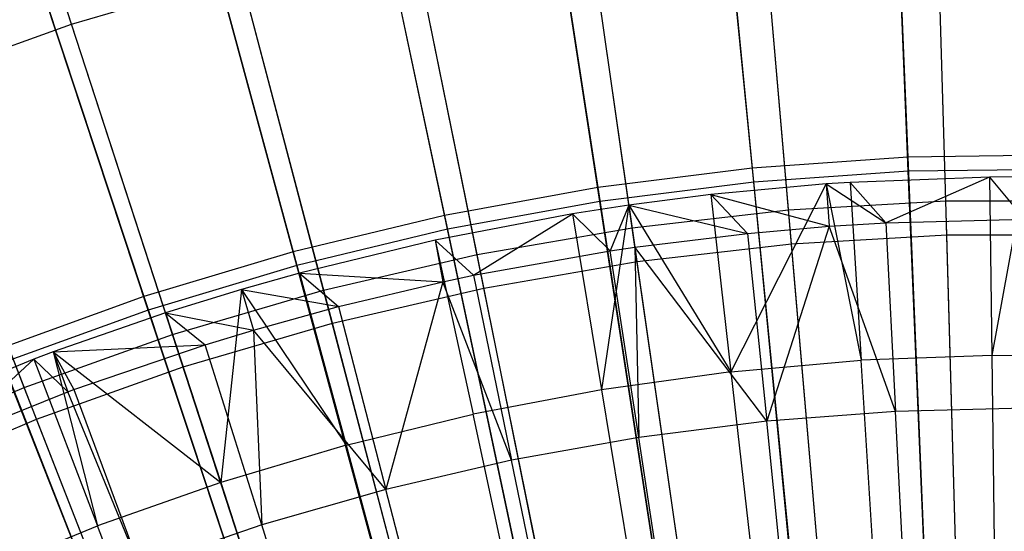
# Model space of a CAD drawing. Extents: x 0.1 to 12.1, y -6 to 6.
# Tile 139 of 256: x 5.247 to 6.044, y 1.963 to 2.377. Entities that reach past the tile are written whole.
import ezdxf

# ---------------------------------------------------------------- set-up
doc = ezdxf.new("R2010")
doc.units = 0
doc.header["$LTSCALE"] = 2.54
doc.layers.get('0').update_dxf_attribs({"linetype": 'CONTINUOUS'})

# ---------------------------------------------------------------- blocks, each defined once
blk = doc.blocks.new('DROPS_COLOR_B-11195_STL')
at = {"color": 0}
for p, q in [((5.28875, 2.37366, 2.48739), (5.20115, 2.64327, 2.64879)), ((5.28875, 2.37366, 2.48739), (5.20115, 2.64327, 2.64879)), ((5.99628, 2.2306, 13.03183), (5.98796, 2.52169, 12.88484)), ((5.99628, 2.2306, 13.03183), (5.98796, 2.52169, 12.88484)), ((5.86904, 2.22332, 13.03183), (5.84412, 2.51346, 12.88484)), ((5.86904, 2.22332, 13.03183), (5.84412, 2.51346, 12.88484)), ((5.74242, 2.20879, 13.03183), (5.70098, 2.49704, 12.88484)), ((5.74242, 2.20879, 13.03183), (5.70098, 2.49704, 12.88484)), ((5.99707, 2.20295, 2.3419), (5.98873, 2.4948, 2.48739)), ((5.99707, 2.20295, 2.3419), (5.98873, 2.4948, 2.48739)), ((5.87141, 2.19577, 2.3419), (5.84642, 2.48666, 2.48739)), ((5.87141, 2.19577, 2.3419), (5.84642, 2.48666, 2.48739)), ((5.61684, 2.18706, 13.03183), (5.55901, 2.47247, 12.88484)), ((5.61684, 2.18706, 13.03183), (5.55901, 2.47247, 12.88484)), ((5.74636, 2.18142, 2.3419), (5.70481, 2.47041, 2.48739)), ((5.74636, 2.18142, 2.3419), (5.70481, 2.47041, 2.48739)), ((5.49271, 2.15819, 13.03183), (5.41868, 2.43983, 12.88484)), ((5.49271, 2.15819, 13.03183), (5.41868, 2.43983, 12.88484)), ((5.62234, 2.15996, 2.3419), (5.56435, 2.44611, 2.48739)), ((5.62234, 2.15996, 2.3419), (5.56435, 2.44611, 2.48739)), ((5.28875, 2.37366, 2.48739), (5.42552, 2.41382, 2.48739)), ((5.28875, 2.37366, 2.48739), (5.42552, 2.41382, 2.48739)), ((5.49974, 2.13145, 2.3419), (5.42552, 2.41382, 2.48739)), ((5.49974, 2.13145, 2.3419), (5.42552, 2.41382, 2.48739)), ((5.37043, 2.12229, 13.03183), (5.28044, 2.39924, 12.88484)), ((5.37043, 2.12229, 13.03183), (5.28044, 2.39924, 12.88484)), ((5.1545, 2.32576, 2.48739), (5.28875, 2.37366, 2.48739)), ((5.1545, 2.32576, 2.48739), (5.28875, 2.37366, 2.48739)), ((5.37897, 2.09599, 2.3419), (5.28875, 2.37366, 2.48739)), ((5.37897, 2.09599, 2.3419), (5.28875, 2.37366, 2.48739)), ((5.25039, 2.07946, 13.03183), (5.14474, 2.35083, 12.88484)), ((5.25039, 2.07946, 13.03183), (5.14474, 2.35083, 12.88484)), ((5.26042, 2.05369, 2.3419), (5.1545, 2.32576, 2.48739)), ((5.26042, 2.05369, 2.3419), (5.1545, 2.32576, 2.48739)), ((6.03176, 2.24982, 13.3555), (5.91876, 2.24556, 13.3555)), ((6.03176, 2.24982, 13.3555), (5.91876, 2.24556, 13.3555)), ((6.03176, 2.24982, 13.3555), (5.94782, 2.21276, 13.28327)), ((6.03176, 2.24982, 13.3555), (5.94782, 2.21276, 13.28327)), ((6.06004, 2.25, 13.3555), (6.03176, 2.24982, 13.3555)), ((6.06004, 2.25, 13.3555), (6.03176, 2.24982, 13.3555)), ((6.03176, 2.24982, 13.3555), (6.03358, 2.10542, 13.42236)), ((6.03176, 2.24982, 13.3555), (6.03358, 2.10542, 13.42236)), ((6.03176, 2.24982, 13.3555), (6.06004, 2.21561, 13.28327)), ((6.03176, 2.24982, 13.3555), (6.06004, 2.21561, 13.28327)), ((6.06004, 2.25, 13.3555), (6.03358, 2.10542, 13.42236)), ((6.06004, 2.25, 13.3555), (6.03358, 2.10542, 13.42236)), ((5.89952, 2.24427, 13.3555), (5.80611, 2.23563, 13.3555)), ((5.89952, 2.24427, 13.3555), (5.80611, 2.23563, 13.3555)), ((5.89952, 2.24427, 13.3555), (5.82241, 2.09214, 13.42236)), ((5.89952, 2.24427, 13.3555), (5.82241, 2.09214, 13.42236)), ((5.91876, 2.24556, 13.3555), (5.89952, 2.24427, 13.3555)), ((5.91876, 2.24556, 13.3555), (5.89952, 2.24427, 13.3555)), ((5.89952, 2.24427, 13.3555), (5.92783, 2.10144, 13.42236)), ((5.89952, 2.24427, 13.3555), (5.92783, 2.10144, 13.42236)), ((5.89952, 2.24427, 13.3555), (5.90198, 2.20996, 13.28327)), ((5.89952, 2.24427, 13.3555), (5.90198, 2.20996, 13.28327)), ((5.89952, 2.24427, 13.3555), (5.94782, 2.21276, 13.28327)), ((5.89952, 2.24427, 13.3555), (5.94782, 2.21276, 13.28327)), ((5.91876, 2.24556, 13.3555), (5.92783, 2.10144, 13.42236)), ((5.91876, 2.24556, 13.3555), (5.92783, 2.10144, 13.42236)), ((5.91876, 2.24556, 13.3555), (5.94782, 2.21276, 13.28327)), ((5.91876, 2.24556, 13.3555), (5.94782, 2.21276, 13.28327)), ((5.80611, 2.23563, 13.3555), (5.73983, 2.2271, 13.3555)), ((5.80611, 2.23563, 13.3555), (5.73983, 2.2271, 13.3555)), ((5.80611, 2.23563, 13.3555), (5.82241, 2.09214, 13.42236)), ((5.80611, 2.23563, 13.3555), (5.82241, 2.09214, 13.42236)), ((5.80611, 2.23563, 13.3555), (5.83589, 2.20424, 13.28327)), ((5.80611, 2.23563, 13.3555), (5.83589, 2.20424, 13.28327)), ((5.80611, 2.23563, 13.3555), (5.90198, 2.20996, 13.28327)), ((5.80611, 2.23563, 13.3555), (5.90198, 2.20996, 13.28327)), ((5.73983, 2.2271, 13.3555), (5.6941, 2.22004, 13.3555)), ((5.73983, 2.2271, 13.3555), (5.6941, 2.22004, 13.3555)), ((5.73983, 2.2271, 13.3555), (5.71759, 2.07756, 13.42236)), ((5.73983, 2.2271, 13.3555), (5.71759, 2.07756, 13.42236)), ((5.73983, 2.2271, 13.3555), (5.72453, 2.19006, 13.28327)), ((5.73983, 2.2271, 13.3555), (5.72453, 2.19006, 13.28327)), ((5.73983, 2.2271, 13.3555), (5.82241, 2.09214, 13.42236)), ((5.73983, 2.2271, 13.3555), (5.82241, 2.09214, 13.42236)), ((5.73983, 2.2271, 13.3555), (5.74472, 2.19306, 13.28327)), ((5.73983, 2.2271, 13.3555), (5.74472, 2.19306, 13.28327)), ((5.73983, 2.2271, 13.3555), (5.83589, 2.20424, 13.28327)), ((5.73983, 2.2271, 13.3555), (5.83589, 2.20424, 13.28327)), ((5.86904, 2.22332, 13.03183), (5.99628, 2.2306, 13.03183)), ((5.86904, 2.22332, 13.03183), (5.99628, 2.2306, 13.03183)), ((6.00481, 1.93183, 13.16251), (5.99628, 2.2306, 13.03183)), ((6.00481, 1.93183, 13.16251), (5.99628, 2.2306, 13.03183)), ((5.99628, 2.2306, 13.03183), (6.12372, 2.2306, 13.03183)), ((5.99628, 2.2306, 13.03183), (6.12372, 2.2306, 13.03183)), ((5.6941, 2.22004, 13.3555), (5.58302, 2.19885, 13.3555)), ((5.6941, 2.22004, 13.3555), (5.58302, 2.19885, 13.3555)), ((5.61404, 2.17026, 13.28327), (5.6941, 2.22004, 13.3555)), ((5.61404, 2.17026, 13.28327), (5.6941, 2.22004, 13.3555)), ((5.6941, 2.22004, 13.3555), (5.71759, 2.07756, 13.42236)), ((5.6941, 2.22004, 13.3555), (5.71759, 2.07756, 13.42236)), ((5.6941, 2.22004, 13.3555), (5.72453, 2.19006, 13.28327)), ((5.6941, 2.22004, 13.3555), (5.72453, 2.19006, 13.28327)), ((5.74242, 2.20879, 13.03183), (5.86904, 2.22332, 13.03183)), ((5.74242, 2.20879, 13.03183), (5.86904, 2.22332, 13.03183)), ((5.89462, 1.92553, 13.16251), (5.86904, 2.22332, 13.03183)), ((5.89462, 1.92553, 13.16251), (5.86904, 2.22332, 13.03183)), ((5.94782, 2.21276, 13.28327), (6.06004, 2.21561, 13.28327)), ((5.94782, 2.21276, 13.28327), (6.06004, 2.21561, 13.28327)), ((5.61684, 2.18706, 13.03183), (5.74242, 2.20879, 13.03183)), ((5.61684, 2.18706, 13.03183), (5.74242, 2.20879, 13.03183)), ((5.78496, 1.91295, 13.16251), (5.74242, 2.20879, 13.03183)), ((5.78496, 1.91295, 13.16251), (5.74242, 2.20879, 13.03183)), ((5.83589, 2.20424, 13.28327), (5.90198, 2.20996, 13.28327)), ((5.83589, 2.20424, 13.28327), (5.90198, 2.20996, 13.28327)), ((5.90198, 2.20996, 13.28327), (5.85137, 2.05203, 13.35397)), ((5.90198, 2.20996, 13.28327), (5.85137, 2.05203, 13.35397)), ((5.90198, 2.20996, 13.28327), (5.94782, 2.21276, 13.28327)), ((5.90198, 2.20996, 13.28327), (5.94782, 2.21276, 13.28327)), ((5.95557, 2.05996, 13.35397), (5.90198, 2.20996, 13.28327)), ((5.95557, 2.05996, 13.35397), (5.90198, 2.20996, 13.28327)), ((5.94782, 2.21276, 13.28327), (5.95557, 2.05996, 13.35397)), ((5.94782, 2.21276, 13.28327), (5.95557, 2.05996, 13.35397)), ((5.74472, 2.19306, 13.28327), (5.83589, 2.20424, 13.28327)), ((5.74472, 2.19306, 13.28327), (5.83589, 2.20424, 13.28327)), ((5.83589, 2.20424, 13.28327), (5.85137, 2.05203, 13.35397)), ((5.83589, 2.20424, 13.28327), (5.85137, 2.05203, 13.35397)), ((5.87141, 2.19577, 2.3419), (5.99707, 2.20295, 2.3419)), ((5.87141, 2.19577, 2.3419), (5.99707, 2.20295, 2.3419)), ((6.00562, 1.90352, 2.21277), (5.99707, 2.20295, 2.3419)), ((6.00562, 1.90352, 2.21277), (5.99707, 2.20295, 2.3419)), ((5.99707, 2.20295, 2.3419), (6.12293, 2.20295, 2.3419)), ((5.99707, 2.20295, 2.3419), (6.12293, 2.20295, 2.3419)), ((5.58302, 2.19885, 13.3555), (5.47314, 2.17211, 13.3555)), ((5.58302, 2.19885, 13.3555), (5.47314, 2.17211, 13.3555)), ((5.58302, 2.19885, 13.3555), (5.61364, 2.05773, 13.42236)), ((5.58302, 2.19885, 13.3555), (5.61364, 2.05773, 13.42236)), ((5.58302, 2.19885, 13.3555), (5.58908, 2.16497, 13.28327)), ((5.58302, 2.19885, 13.3555), (5.58908, 2.16497, 13.28327)), ((5.58302, 2.19885, 13.3555), (5.61404, 2.17026, 13.28327)), ((5.58302, 2.19885, 13.3555), (5.61404, 2.17026, 13.28327)), ((5.72453, 2.19006, 13.28327), (5.74472, 2.19306, 13.28327)), ((5.72453, 2.19006, 13.28327), (5.74472, 2.19306, 13.28327)), ((5.85137, 2.05203, 13.35397), (5.74472, 2.19306, 13.28327)), ((5.74472, 2.19306, 13.28327), (5.7477, 2.03883, 13.35397)), ((5.85137, 2.05203, 13.35397), (5.74472, 2.19306, 13.28327)), ((5.74472, 2.19306, 13.28327), (5.7477, 2.03883, 13.35397)), ((5.74636, 2.18142, 2.3419), (5.87141, 2.19577, 2.3419)), ((5.74636, 2.18142, 2.3419), (5.87141, 2.19577, 2.3419)), ((5.89704, 1.89731, 2.21277), (5.87141, 2.19577, 2.3419)), ((5.89704, 1.89731, 2.21277), (5.87141, 2.19577, 2.3419)), ((5.49271, 2.15819, 13.03183), (5.61684, 2.18706, 13.03183)), ((5.49271, 2.15819, 13.03183), (5.61684, 2.18706, 13.03183)), ((5.61404, 2.17026, 13.28327), (5.72453, 2.19006, 13.28327)), ((5.61404, 2.17026, 13.28327), (5.72453, 2.19006, 13.28327)), ((5.6762, 1.89412, 13.16251), (5.61684, 2.18706, 13.03183)), ((5.6762, 1.89412, 13.16251), (5.61684, 2.18706, 13.03183)), ((5.7477, 2.03883, 13.35397), (5.72453, 2.19006, 13.28327)), ((5.7477, 2.03883, 13.35397), (5.72453, 2.19006, 13.28327)), ((5.62234, 2.15996, 2.3419), (5.74636, 2.18142, 2.3419)), ((5.62234, 2.15996, 2.3419), (5.74636, 2.18142, 2.3419)), ((5.78899, 1.88491, 2.21277), (5.74636, 2.18142, 2.3419)), ((5.78899, 1.88491, 2.21277), (5.74636, 2.18142, 2.3419)), ((5.47314, 2.17211, 13.3555), (5.42614, 2.15886, 13.3555)), ((5.47314, 2.17211, 13.3555), (5.42614, 2.15886, 13.3555)), ((5.47314, 2.17211, 13.3555), (5.51081, 2.0327, 13.42236)), ((5.47314, 2.17211, 13.3555), (5.51081, 2.0327, 13.42236)), ((5.47314, 2.17211, 13.3555), (5.50469, 2.14488, 13.28327)), ((5.47314, 2.17211, 13.3555), (5.50469, 2.14488, 13.28327)), ((5.47314, 2.17211, 13.3555), (5.58908, 2.16497, 13.28327)), ((5.47314, 2.17211, 13.3555), (5.58908, 2.16497, 13.28327)), ((5.58908, 2.16497, 13.28327), (5.61404, 2.17026, 13.28327)), ((5.58908, 2.16497, 13.28327), (5.61404, 2.17026, 13.28327)), ((5.61404, 2.17026, 13.28327), (5.64484, 2.02039, 13.35397)), ((5.61404, 2.17026, 13.28327), (5.64484, 2.02039, 13.35397)), ((5.49974, 2.13145, 2.3419), (5.62234, 2.15996, 2.3419)), ((5.49974, 2.13145, 2.3419), (5.62234, 2.15996, 2.3419)), ((5.50469, 2.14488, 13.28327), (5.58908, 2.16497, 13.28327)), ((5.50469, 2.14488, 13.28327), (5.58908, 2.16497, 13.28327)), ((5.58908, 2.16497, 13.28327), (5.54304, 1.99677, 13.35397)), ((5.58908, 2.16497, 13.28327), (5.54304, 1.99677, 13.35397)), ((5.64484, 2.02039, 13.35397), (5.58908, 2.16497, 13.28327)), ((5.64484, 2.02039, 13.35397), (5.58908, 2.16497, 13.28327)), ((5.68183, 1.86637, 2.21277), (5.62234, 2.15996, 2.3419)), ((5.68183, 1.86637, 2.21277), (5.62234, 2.15996, 2.3419)), ((5.42614, 2.15886, 13.3555), (5.36475, 2.13988, 13.3555)), ((5.42614, 2.15886, 13.3555), (5.36475, 2.13988, 13.3555)), ((5.37043, 2.12229, 13.03183), (5.49271, 2.15819, 13.03183)), ((5.37043, 2.12229, 13.03183), (5.49271, 2.15819, 13.03183)), ((5.42614, 2.15886, 13.3555), (5.40937, 2.00254, 13.42236)), ((5.42614, 2.15886, 13.3555), (5.40937, 2.00254, 13.42236)), ((5.42614, 2.15886, 13.3555), (5.51081, 2.0327, 13.42236)), ((5.42614, 2.15886, 13.3555), (5.51081, 2.0327, 13.42236)), ((5.42614, 2.15886, 13.3555), (5.43583, 2.12586, 13.28327)), ((5.42614, 2.15886, 13.3555), (5.43583, 2.12586, 13.28327)), ((5.42614, 2.15886, 13.3555), (5.50469, 2.14488, 13.28327)), ((5.42614, 2.15886, 13.3555), (5.50469, 2.14488, 13.28327)), ((5.56869, 1.86913, 13.16251), (5.49271, 2.15819, 13.03183)), ((5.56869, 1.86913, 13.16251), (5.49271, 2.15819, 13.03183)), ((5.43583, 2.12586, 13.28327), (5.50469, 2.14488, 13.28327)), ((5.43583, 2.12586, 13.28327), (5.50469, 2.14488, 13.28327)), ((5.50469, 2.14488, 13.28327), (5.54304, 1.99677, 13.35397)), ((5.50469, 2.14488, 13.28327), (5.54304, 1.99677, 13.35397)), ((5.36475, 2.13988, 13.3555), (5.27374, 2.10814, 13.3555)), ((5.36475, 2.13988, 13.3555), (5.27374, 2.10814, 13.3555)), ((5.36475, 2.13988, 13.3555), (5.40937, 2.00254, 13.42236)), ((5.36475, 2.13988, 13.3555), (5.40937, 2.00254, 13.42236)), ((5.36475, 2.13988, 13.3555), (5.39677, 2.114, 13.28327)), ((5.36475, 2.13988, 13.3555), (5.39677, 2.114, 13.28327)), ((5.36475, 2.13988, 13.3555), (5.43583, 2.12586, 13.28327)), ((5.36475, 2.13988, 13.3555), (5.43583, 2.12586, 13.28327)), ((5.37897, 2.09599, 2.3419), (5.49974, 2.13145, 2.3419)), ((5.37897, 2.09599, 2.3419), (5.49974, 2.13145, 2.3419)), ((5.57589, 1.84173, 2.21277), (5.49974, 2.13145, 2.3419)), ((5.57589, 1.84173, 2.21277), (5.49974, 2.13145, 2.3419)), ((5.25039, 2.07946, 13.03183), (5.37043, 2.12229, 13.03183)), ((5.25039, 2.07946, 13.03183), (5.37043, 2.12229, 13.03183)), ((5.46279, 1.83803, 13.16251), (5.37043, 2.12229, 13.03183)), ((5.46279, 1.83803, 13.16251), (5.37043, 2.12229, 13.03183)), ((5.39677, 2.114, 13.28327), (5.43583, 2.12586, 13.28327)), ((5.39677, 2.114, 13.28327), (5.43583, 2.12586, 13.28327)), ((5.54304, 1.99677, 13.35397), (5.43583, 2.12586, 13.28327)), ((5.43583, 2.12586, 13.28327), (5.44257, 1.96802, 13.35397)), ((5.54304, 1.99677, 13.35397), (5.43583, 2.12586, 13.28327)), ((5.43583, 2.12586, 13.28327), (5.44257, 1.96802, 13.35397)), ((5.27374, 2.10814, 13.3555), (5.39677, 2.114, 13.28327)), ((5.27374, 2.10814, 13.3555), (5.39677, 2.114, 13.28327)), ((5.29055, 2.07769, 13.28327), (5.39677, 2.114, 13.28327)), ((5.29055, 2.07769, 13.28327), (5.39677, 2.114, 13.28327)), ((5.44257, 1.96802, 13.35397), (5.39677, 2.114, 13.28327)), ((5.44257, 1.96802, 13.35397), (5.39677, 2.114, 13.28327)), ((5.27374, 2.10814, 13.3555), (5.25811, 2.10224, 13.3555)), ((5.27374, 2.10814, 13.3555), (5.25811, 2.10224, 13.3555)), ((5.27374, 2.10814, 13.3555), (5.40937, 2.00254, 13.42236)), ((5.27374, 2.10814, 13.3555), (5.40937, 2.00254, 13.42236)), ((5.27374, 2.10814, 13.3555), (5.30958, 1.96731, 13.42236)), ((5.27374, 2.10814, 13.3555), (5.30958, 1.96731, 13.42236)), ((5.27374, 2.10814, 13.3555), (5.28576, 2.07591, 13.28327)), ((5.27374, 2.10814, 13.3555), (5.28576, 2.07591, 13.28327)), ((5.27374, 2.10814, 13.3555), (5.29055, 2.07769, 13.28327)), ((5.27374, 2.10814, 13.3555), (5.29055, 2.07769, 13.28327)), ((6.03358, 2.10542, 13.42236), (5.92783, 2.10144, 13.42236)), ((6.03358, 2.10542, 13.42236), (5.92783, 2.10144, 13.42236)), ((6.1394, 2.10409, 13.42236), (6.03358, 2.10542, 13.42236)), ((6.03358, 2.10542, 13.42236), (6.03548, 1.95393, 13.48847)), ((6.03358, 2.10542, 13.42236), (6.03548, 1.95393, 13.48847)), ((6.1394, 2.10409, 13.42236), (6.03358, 2.10542, 13.42236)), ((5.25811, 2.10224, 13.3555), (5.1535, 2.05929, 13.3555)), ((5.25811, 2.10224, 13.3555), (5.1535, 2.05929, 13.3555)), ((5.1863, 2.03605, 13.28327), (5.25811, 2.10224, 13.3555)), ((5.1863, 2.03605, 13.28327), (5.25811, 2.10224, 13.3555)), ((5.25811, 2.10224, 13.3555), (5.30958, 1.96731, 13.42236)), ((5.25811, 2.10224, 13.3555), (5.30958, 1.96731, 13.42236)), ((5.25811, 2.10224, 13.3555), (5.28576, 2.07591, 13.28327)), ((5.25811, 2.10224, 13.3555), (5.28576, 2.07591, 13.28327)), ((5.82241, 2.09214, 13.42236), (5.92783, 2.10144, 13.42236)), ((5.82241, 2.09214, 13.42236), (5.92783, 2.10144, 13.42236)), ((5.93734, 1.95023, 13.48847), (5.92783, 2.10144, 13.42236)), ((5.93734, 1.95023, 13.48847), (5.92783, 2.10144, 13.42236)), ((5.26042, 2.05369, 2.3419), (5.37897, 2.09599, 2.3419)), ((5.26042, 2.05369, 2.3419), (5.37897, 2.09599, 2.3419)), ((5.47154, 1.81109, 2.21277), (5.37897, 2.09599, 2.3419)), ((5.47154, 1.81109, 2.21277), (5.37897, 2.09599, 2.3419)), ((5.82241, 2.09214, 13.42236), (5.71759, 2.07756, 13.42236)), ((5.82241, 2.09214, 13.42236), (5.71759, 2.07756, 13.42236)), ((5.82241, 2.09214, 13.42236), (5.83951, 1.9416, 13.48847)), ((5.82241, 2.09214, 13.42236), (5.83951, 1.9416, 13.48847)), ((5.133, 2.02985, 13.03183), (5.25039, 2.07946, 13.03183)), ((5.133, 2.02985, 13.03183), (5.25039, 2.07946, 13.03183)), ((5.1863, 2.03605, 13.28327), (5.28576, 2.07591, 13.28327)), ((5.1863, 2.03605, 13.28327), (5.28576, 2.07591, 13.28327)), ((5.35883, 1.80094, 13.16251), (5.25039, 2.07946, 13.03183)), ((5.35883, 1.80094, 13.16251), (5.25039, 2.07946, 13.03183)), ((5.28576, 2.07591, 13.28327), (5.29055, 2.07769, 13.28327)), ((5.28576, 2.07591, 13.28327), (5.29055, 2.07769, 13.28327)), ((5.34368, 1.93422, 13.35397), (5.28576, 2.07591, 13.28327)), ((5.34368, 1.93422, 13.35397), (5.28576, 2.07591, 13.28327)), ((5.29055, 2.07769, 13.28327), (5.34368, 1.93422, 13.35397)), ((5.29055, 2.07769, 13.28327), (5.34368, 1.93422, 13.35397)), ((5.71759, 2.07756, 13.42236), (5.61364, 2.05773, 13.42236)), ((5.71759, 2.07756, 13.42236), (5.61364, 2.05773, 13.42236)), ((5.71759, 2.07756, 13.42236), (5.74223, 1.92807, 13.48847)), ((5.71759, 2.07756, 13.42236), (5.74223, 1.92807, 13.48847)), ((5.51081, 2.0327, 13.42236), (5.61364, 2.05773, 13.42236)), ((5.51081, 2.0327, 13.42236), (5.61364, 2.05773, 13.42236)), ((5.64576, 1.90967, 13.48847), (5.61364, 2.05773, 13.42236)), ((5.64576, 1.90967, 13.48847), (5.61364, 2.05773, 13.42236)), ((5.95557, 2.05996, 13.35397), (5.85137, 2.05203, 13.35397)), ((5.95557, 2.05996, 13.35397), (5.85137, 2.05203, 13.35397)), ((6.06004, 2.06261, 13.35397), (5.95557, 2.05996, 13.35397)), ((6.06004, 2.06261, 13.35397), (5.95557, 2.05996, 13.35397)), ((5.96338, 1.906, 13.42089), (5.95557, 2.05996, 13.35397)), ((5.96338, 1.906, 13.42089), (5.95557, 2.05996, 13.35397)), ((5.14449, 2.0047, 2.3419), (5.26042, 2.05369, 2.3419)), ((5.14449, 2.0047, 2.3419), (5.26042, 2.05369, 2.3419)), ((5.36911, 1.77454, 2.21277), (5.26042, 2.05369, 2.3419)), ((5.36911, 1.77454, 2.21277), (5.26042, 2.05369, 2.3419)), ((5.85137, 2.05203, 13.35397), (5.7477, 2.03883, 13.35397)), ((5.85137, 2.05203, 13.35397), (5.7477, 2.03883, 13.35397)), ((5.86696, 1.89866, 13.42089), (5.85137, 2.05203, 13.35397)), ((5.86696, 1.89866, 13.42089), (5.85137, 2.05203, 13.35397)), ((5.51081, 2.0327, 13.42236), (5.40937, 2.00254, 13.42236)), ((5.51081, 2.0327, 13.42236), (5.40937, 2.00254, 13.42236)), ((5.51081, 2.0327, 13.42236), (5.55033, 1.88644, 13.48847)), ((5.51081, 2.0327, 13.42236), (5.55033, 1.88644, 13.48847)), ((5.7477, 2.03883, 13.35397), (5.64484, 2.02039, 13.35397)), ((5.7477, 2.03883, 13.35397), (5.64484, 2.02039, 13.35397)), ((5.77105, 1.88644, 13.42089), (5.7477, 2.03883, 13.35397)), ((5.77105, 1.88644, 13.42089), (5.7477, 2.03883, 13.35397)), ((5.64484, 2.02039, 13.35397), (5.54304, 1.99677, 13.35397)), ((5.64484, 2.02039, 13.35397), (5.54304, 1.99677, 13.35397)), ((5.67587, 1.86938, 13.42089), (5.64484, 2.02039, 13.35397)), ((5.67587, 1.86938, 13.42089), (5.64484, 2.02039, 13.35397)), ((5.40937, 2.00254, 13.42236), (5.30958, 1.96731, 13.42236)), ((5.40937, 2.00254, 13.42236), (5.30958, 1.96731, 13.42236)), ((5.40937, 2.00254, 13.42236), (5.45619, 1.85845, 13.48847)), ((5.40937, 2.00254, 13.42236), (5.45619, 1.85845, 13.48847)), ((5.54304, 1.99677, 13.35397), (5.44257, 1.96802, 13.35397)), ((5.54304, 1.99677, 13.35397), (5.44257, 1.96802, 13.35397)), ((5.58168, 1.84753, 13.42089), (5.54304, 1.99677, 13.35397)), ((5.58168, 1.84753, 13.42089), (5.54304, 1.99677, 13.35397)), ((5.21168, 1.92712, 13.42236), (5.30958, 1.96731, 13.42236)), ((5.21168, 1.92712, 13.42236), (5.30958, 1.96731, 13.42236)), ((5.36358, 1.82576, 13.48847), (5.30958, 1.96731, 13.42236)), ((5.36358, 1.82576, 13.48847), (5.30958, 1.96731, 13.42236)), ((5.44257, 1.96802, 13.35397), (5.34368, 1.93422, 13.35397)), ((5.44257, 1.96802, 13.35397), (5.34368, 1.93422, 13.35397)), ((5.48872, 1.82093, 13.42089), (5.44257, 1.96802, 13.35397)), ((5.48872, 1.82093, 13.42089), (5.44257, 1.96802, 13.35397))]:
    blk.add_line(p, q, dxfattribs=at)
blk = doc.blocks.new('GROUP_1')
at = {"color": 0}
for p, q in [((5.89284, 8.56534, 11.4216), (5.90545, 8.26324, 11.55487)), ((5.89284, 8.56534, 11.4216), (5.90545, 8.26324, 11.55487)), ((5.75029, 8.55542, 11.4216), (5.77967, 8.25448, 11.55487)), ((5.75029, 8.55542, 11.4216), (5.77967, 8.25448, 11.55487)), ((5.90593, 8.2518, 0.44046), (5.89331, 8.55418, 0.57312)), ((5.90593, 8.2518, 0.44046), (5.89331, 8.55418, 0.57312)), ((5.78078, 8.24309, 0.44046), (5.75138, 8.5443, 0.57312)), ((5.78078, 8.24309, 0.44046), (5.75138, 8.5443, 0.57312)), ((5.60851, 8.53759, 11.4216), (5.65457, 8.23875, 11.55487)), ((5.60851, 8.53759, 11.4216), (5.65457, 8.23875, 11.55487)), ((5.65631, 8.22743, 0.44046), (5.61021, 8.52654, 0.57312)), ((5.65631, 8.22743, 0.44046), (5.61021, 8.52654, 0.57312)), ((5.46794, 8.51191, 11.4216), (5.53053, 8.21609, 11.55487)), ((5.46794, 8.51191, 11.4216), (5.53053, 8.21609, 11.55487)), ((5.5329, 8.20489, 0.44046), (5.47026, 8.50097, 0.57312)), ((5.5329, 8.20489, 0.44046), (5.47026, 8.50097, 0.57312)), ((5.32902, 8.47845, 11.4216), (5.40795, 8.18657, 11.55487)), ((5.32902, 8.47845, 11.4216), (5.40795, 8.18657, 11.55487)), ((5.41094, 8.17552, 0.44046), (5.33193, 8.46766, 0.57312)), ((5.41094, 8.17552, 0.44046), (5.33193, 8.46766, 0.57312)), ((5.19216, 8.43733, 11.4216), (5.2872, 8.15028, 11.55487)), ((5.19216, 8.43733, 11.4216), (5.2872, 8.15028, 11.55487)), ((5.2908, 8.13941, 0.44046), (5.19568, 8.42672, 0.57312)), ((5.2908, 8.13941, 0.44046), (5.19568, 8.42672, 0.57312)), ((6.03152, 8.26499, 11.55487), (5.90545, 8.26324, 11.55487)), ((6.03152, 8.26499, 11.55487), (5.90545, 8.26324, 11.55487)), ((5.90545, 8.26324, 11.55487), (5.77967, 8.25448, 11.55487)), ((5.90545, 8.26324, 11.55487), (5.77967, 8.25448, 11.55487)), ((5.90545, 8.26324, 11.55487), (5.91834, 7.95427, 11.6713)), ((5.90545, 8.26324, 11.55487), (5.91834, 7.95427, 11.6713)), ((5.77967, 8.25448, 11.55487), (5.65457, 8.23875, 11.55487)), ((5.77967, 8.25448, 11.55487), (5.65457, 8.23875, 11.55487)), ((5.77967, 8.25448, 11.55487), (5.80971, 7.9467, 11.6713)), ((5.77967, 8.25448, 11.55487), (5.80971, 7.9467, 11.6713)), ((5.90593, 8.2518, 0.44046), (5.78078, 8.24309, 0.44046)), ((5.90593, 8.2518, 0.44046), (5.78078, 8.24309, 0.44046)), ((6.03137, 8.25354, 0.44046), (5.90593, 8.2518, 0.44046)), ((6.03137, 8.25354, 0.44046), (5.90593, 8.2518, 0.44046)), ((5.91883, 7.94259, 0.32467), (5.90593, 8.2518, 0.44046)), ((5.91883, 7.94259, 0.32467), (5.90593, 8.2518, 0.44046)), ((5.78078, 8.24309, 0.44046), (5.65631, 8.22743, 0.44046)), ((5.78078, 8.24309, 0.44046), (5.65631, 8.22743, 0.44046)), ((5.81085, 7.93507, 0.32467), (5.78078, 8.24309, 0.44046)), ((5.81085, 7.93507, 0.32467), (5.78078, 8.24309, 0.44046)), ((5.65457, 8.23875, 11.55487), (5.53053, 8.21609, 11.55487)), ((5.65457, 8.23875, 11.55487), (5.53053, 8.21609, 11.55487)), ((5.65457, 8.23875, 11.55487), (5.70167, 7.93312, 11.6713)), ((5.65457, 8.23875, 11.55487), (5.70167, 7.93312, 11.6713)), ((5.65631, 8.22743, 0.44046), (5.5329, 8.20489, 0.44046)), ((5.65631, 8.22743, 0.44046), (5.5329, 8.20489, 0.44046)), ((5.70345, 7.92156, 0.32467), (5.65631, 8.22743, 0.44046)), ((5.70345, 7.92156, 0.32467), (5.65631, 8.22743, 0.44046)), ((5.53053, 8.21609, 11.55487), (5.40795, 8.18657, 11.55487)), ((5.53053, 8.21609, 11.55487), (5.40795, 8.18657, 11.55487)), ((5.53053, 8.21609, 11.55487), (5.59455, 7.91354, 11.6713)), ((5.53053, 8.21609, 11.55487), (5.59455, 7.91354, 11.6713)), ((5.5329, 8.20489, 0.44046), (5.41094, 8.17552, 0.44046)), ((5.5329, 8.20489, 0.44046), (5.41094, 8.17552, 0.44046)), ((5.59697, 7.90211, 0.32467), (5.5329, 8.20489, 0.44046)), ((5.59697, 7.90211, 0.32467), (5.5329, 8.20489, 0.44046)), ((5.40795, 8.18657, 11.55487), (5.2872, 8.15028, 11.55487)), ((5.40795, 8.18657, 11.55487), (5.2872, 8.15028, 11.55487)), ((5.40795, 8.18657, 11.55487), (5.48868, 7.88805, 11.6713)), ((5.40795, 8.18657, 11.55487), (5.48868, 7.88805, 11.6713)), ((5.41094, 8.17552, 0.44046), (5.2908, 8.13941, 0.44046)), ((5.41094, 8.17552, 0.44046), (5.2908, 8.13941, 0.44046)), ((5.49173, 7.87676, 0.32467), (5.41094, 8.17552, 0.44046)), ((5.49173, 7.87676, 0.32467), (5.41094, 8.17552, 0.44046)), ((5.2872, 8.15028, 11.55487), (5.16865, 8.10734, 11.55487)), ((5.2872, 8.15028, 11.55487), (5.16865, 8.10734, 11.55487)), ((5.2872, 8.15028, 11.55487), (5.38439, 7.85671, 11.6713)), ((5.2872, 8.15028, 11.55487), (5.38439, 7.85671, 11.6713)), ((5.2908, 8.13941, 0.44046), (5.17285, 8.09669, 0.44046)), ((5.2908, 8.13941, 0.44046), (5.17285, 8.09669, 0.44046)), ((5.38807, 7.84561, 0.32467), (5.2908, 8.13941, 0.44046)), ((5.38807, 7.84561, 0.32467), (5.2908, 8.13941, 0.44046)), ((5.16865, 8.10734, 11.55487), (5.28201, 7.81962, 11.6713)), ((5.16865, 8.10734, 11.55487), (5.28201, 7.81962, 11.6713)), ((5.28629, 7.80875, 0.32467), (5.17285, 8.09669, 0.44046)), ((5.28629, 7.80875, 0.32467), (5.17285, 8.09669, 0.44046))]:
    blk.add_line(p, q, dxfattribs=at)
blk.add_blockref('DROPS_COLOR_B-11195_STL', (-0.06, 5.99731, -1.7), dxfattribs=at)

msp = doc.modelspace()

# ---------------------------------------------------------------- block references
at = {"color": 0}
msp.add_blockref('GROUP_1', (0.06, -5.99731, 1.7), dxfattribs=at)

doc.saveas('drawing.dxf')
